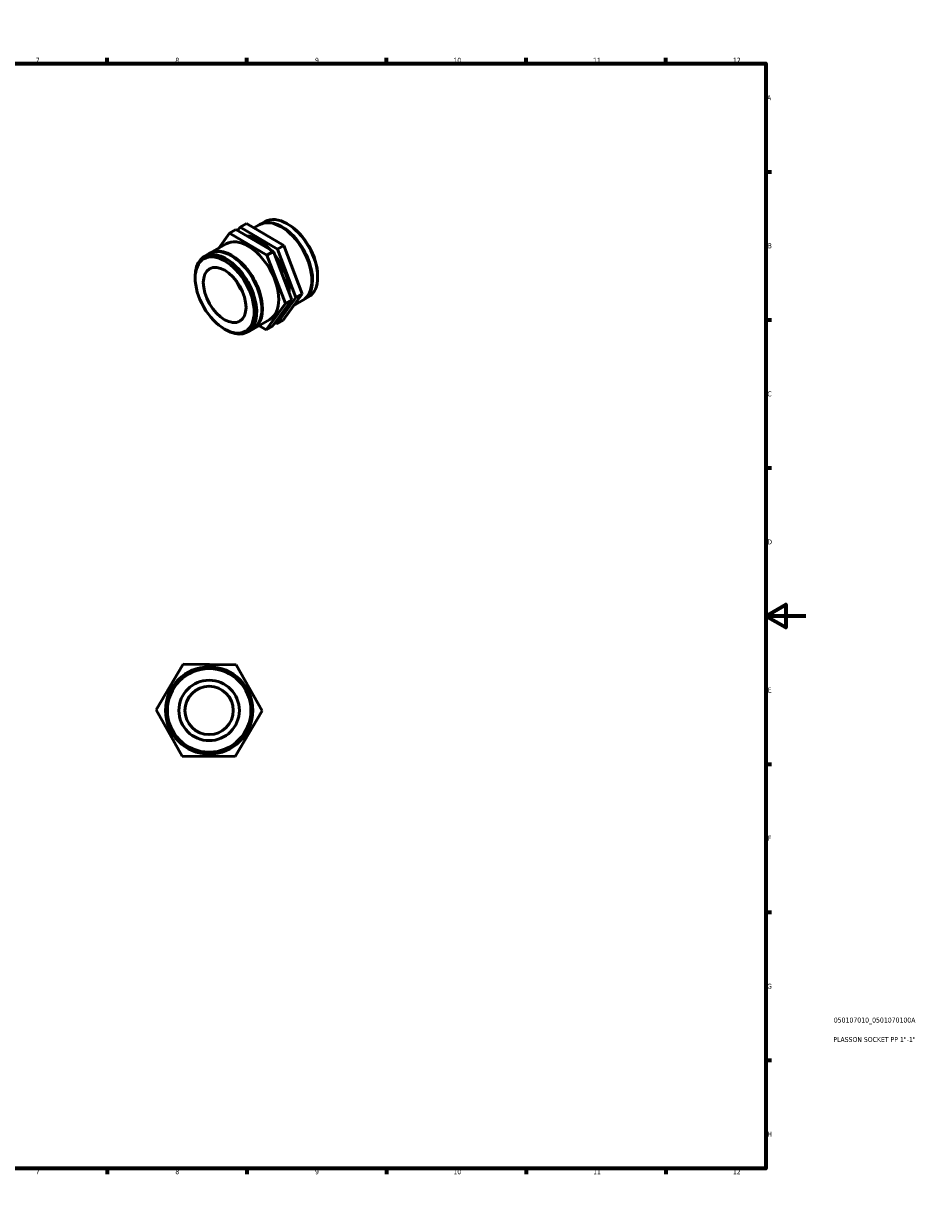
# Model space of a CAD drawing. Header units: millimetres. Extents: x 0 to 897, y 0 to 594.
# Tile 3 of 3: x 449 to 897, y 0 to 594. Entities that reach past the tile are written whole.
import ezdxf

# ---------------------------------------------------------------- set-up
doc = ezdxf.new("R2010")
doc.units = ezdxf.units.MM
for name, color, linetype, lineweight in [('Border (ISO)', 7, 'Continuous', 70), ('Title (ISO)', 7, 'Continuous', 50), ('Visible (ISO)', 7, 'Continuous', 50)]:
    doc.layers.add(name, color=color, linetype=linetype, lineweight=lineweight)
doc.styles.add('Note Text (ISO)', font='tahoma.ttf')

# ---------------------------------------------------------------- blocks, each defined once
blk = doc.blocks.new('Borders Default Border')
at = {"layer": 'Border (ISO)'}
for p, q in [((70.08, 574), (70.08, 576.9)), ((140.17, 574), (140.17, 576.9)), ((210.25, 574), (210.25, 576.9)), ((280.33, 574), (280.33, 576.9)), ((350.42, 574), (350.42, 576.9)), ((490.58, 574), (490.58, 576.9)), ((560.67, 574), (560.67, 576.9)), ((630.75, 574), (630.75, 576.9)), ((700.83, 574), (700.83, 576.9)), ((770.92, 574), (770.92, 576.9)), ((20, 519.75), (17.1, 519.75)), ((821, 519.75), (823.9, 519.75)), ((20, 445.5), (17.1, 445.5)), ((821, 445.5), (823.9, 445.5)), ((20, 371.25), (17.1, 371.25)), ((821, 371.25), (823.9, 371.25)), ((20, 222.75), (17.1, 222.75)), ((821, 222.75), (823.9, 222.75)), ((20, 148.5), (17.1, 148.5)), ((821, 148.5), (823.9, 148.5)), ((20, 74.25), (17.1, 74.25)), ((821, 74.25), (823.9, 74.25)), ((70.08, 20), (70.08, 17.1)), ((140.17, 20), (140.17, 17.1)), ((210.25, 20), (210.25, 17.1)), ((280.33, 20), (280.33, 17.1)), ((350.42, 20), (350.42, 17.1)), ((490.58, 20), (490.58, 17.1)), ((560.67, 20), (560.67, 17.1)), ((630.75, 20), (630.75, 17.1)), ((700.83, 20), (700.83, 17.1)), ((770.92, 20), (770.92, 17.1))]:
    blk.add_line(p, q, dxfattribs=at)
at = {"layer": 'Border (ISO)', "flags": 128}
for points in [[(420.5, 594), (420.5, 574), (414.73, 584), (426.27, 584), (420.5, 574)], [(20, 20), (20, 574), (821, 574), (821, 20), (20, 20)], [(0, 297), (20, 297), (10, 302.77), (10, 291.23), (20, 297)], [(841, 297), (821, 297), (831, 302.77), (831, 291.23), (821, 297)], [(420.5, 0), (420.5, 20), (414.73, 10), (426.27, 10), (420.5, 20)]]:
    blk.add_lwpolyline(points, dxfattribs=at)
at = {"layer": 'Border (ISO)', "color": 232, "true_color": 0xca0064, "char_height": 2.5, "attachment_point": 7, "style": 'Note Text (ISO)'}
for s, insert in [('1', (34.48, 574.4)), ('2', (104.37, 574.4)), ('3', (174.43, 574.35)), ('4', (244.42, 574.4)), ('5', (314.64, 574.35)), ('6', (384.66, 574.35)), ('7', (454.77, 574.4)), ('8', (524.81, 574.34)), ('9', (594.88, 574.35)), ('10', (664.29, 574.35)), ('11', (734.37, 574.4)), ('12', (804.46, 574.4)), ('A', (17.29, 555.62)), ('A', (821.59, 555.62)), ('B', (17.59, 481.37)), ('B', (821.89, 481.37)), ('C', (17.43, 407.08)), ('C', (821.73, 407.08)), ('D', (17.43, 332.88)), ('D', (821.73, 332.88)), ('E', (17.64, 258.63)), ('E', (821.94, 258.63)), ('F', (17.7, 184.38)), ('F', (822, 184.38)), ('G', (17.31, 110.08)), ('G', (821.61, 110.08)), ('H', (17.44, 35.88)), ('H', (821.74, 35.88)), ('1', (34.48, 17.1)), ('2', (104.37, 17.1)), ('3', (174.43, 17.05)), ('4', (244.42, 17.1)), ('5', (314.64, 17.05)), ('6', (384.66, 17.05)), ('7', (454.77, 17.1)), ('8', (524.81, 17.04)), ('9', (594.88, 17.05)), ('10', (664.29, 17.05)), ('11', (734.37, 17.1)), ('12', (804.46, 17.1))]:
    blk.add_mtext(s, dxfattribs=dict(at, insert=insert))
blk = doc.blocks.new('Title Blocks ISO')
at = {"layer": 'Title (ISO)', "color": 232, "true_color": 0xca0064, "style": 'Note Text (ISO)'}
for tag, p in [('PART_NUMBER_001', (34.08, 73.14)), ('DESCRIPTION_001', (33.84, 63.4))]:
    blk.add_attdef(tag, p, '', height=2.5, dxfattribs=at)

msp = doc.modelspace()

# ---------------------------------------------------------------- linework, layer by layer
at = {"layer": 'Visible (ISO)'}
for p, q in [((557.308, 491.955), (560.49, 493.787)), ((560.49, 493.787), (579.268, 482.744)), ((564.201, 491.605), (566.935, 493.18)), ((567.289, 493.383), (569.828, 494.846)), ((581.432, 493.368), (580.792, 493.74)), ((546.625, 481.484), (552.005, 488.901)), ((555.187, 490.733), (552.005, 488.901)), ((552.005, 488.901), (570.783, 477.858)), ((573.965, 479.69), (555.187, 490.733)), ((557.308, 491.955), (556.053, 490.224)), ((576.086, 480.912), (557.308, 491.955)), ((542.186, 478.928), (550.318, 483.611)), ((576.086, 480.912), (579.268, 482.744)), ((579.268, 482.744), (588.485, 458.519)), ((539.293, 477.262), (541.833, 478.724)), ((573.965, 479.69), (570.783, 477.858)), ((570.783, 477.858), (580, 453.632)), ((583.182, 455.465), (573.965, 479.69)), ((585.303, 456.686), (576.086, 480.912)), ((534.747, 466.484), (534.747, 467.224)), ((596.182, 467.754), (596.182, 467.014)), ((588.485, 458.519), (578.924, 445.337)), ((585.303, 456.686), (588.485, 458.519)), ((580, 453.632), (570.439, 440.451)), ((573.621, 442.283), (583.182, 455.465)), ((575.742, 443.505), (585.303, 456.686)), ((583.182, 455.465), (580, 453.632)), ((584.304, 452.754), (588.743, 455.31)), ((589.096, 455.514), (591.636, 456.976)), ((563.994, 441.058), (572.126, 445.741)), ((549.497, 440.87), (550.137, 440.498)), ((561.101, 439.392), (563.64, 440.855)), ((570.439, 440.451), (566.728, 442.633)), ((573.621, 442.283), (570.439, 440.451)), ((574.876, 444.014), (575.742, 443.505)), ((575.742, 443.505), (578.924, 445.337)), ((515.206, 249.935), (528.728, 272.794)), ((528.728, 272.794), (555.284, 272.513)), ((555.284, 272.513), (568.319, 249.373)), ((528.241, 226.796), (515.206, 249.935)), ((568.319, 249.373), (554.798, 226.515)), ((554.798, 226.515), (528.241, 226.796))]:
    msp.add_line(p, q, dxfattribs=at)
for radius in [21.85, 20.941, 15.146, 12.116]:
    msp.add_circle((541.763, 249.654), radius, dxfattribs=at)
for centre, major_axis, start_param, end_param in [((577.839, 474.245), (-10.904, 18.935), 3.1415927, 6.2831853), ((578.192, 474.449), (-10.904, 18.935), 3.1254422, 6.2993357), ((580.732, 475.911), (-10.904, 18.935), 3.1415927, 6.2831853), ((581.374, 476.281), (-10.45, 18.147), 3.9289245, 5.4958534), ((561.222, 464.676), (-10.904, 18.935), 3.1415927, 6.2831853), ((566.525, 467.73), (-10.904, 18.935), 5.0724089, 5.9058721), ((552.737, 459.79), (-10.904, 18.935), 3.1415927, 6.2831853), ((553.09, 459.993), (-10.904, 18.935), 3.1254422, 6.2993357), ((550.197, 458.327), (10.904, -18.935), 5.4958534, 10.2121098), ((566.525, 467.73), (10.904, -18.935), 0.7764586, 1.8242419), ((564.404, 466.508), (-7.558, 13.125), 1.3632955, 1.7782972)]:
    msp.add_ellipse(centre, major_axis=major_axis, ratio=0.5780931, start_param=start_param, end_param=end_param, dxfattribs=at)
for major_axis in [(10.45, -18.147), (7.558, -13.125)]:
    msp.add_ellipse((549.555, 457.957), major_axis=major_axis, ratio=0.5780931, dxfattribs=at)

# ---------------------------------------------------------------- block references
msp.add_blockref('Borders Default Border', (0, 0))
msp.add_blockref('Title Blocks ISO', (821, 20)).add_auto_attribs({'PART_NUMBER_001': '050107010_0501070100A', 'DESCRIPTION_001': 'PLASSON SOCKET PP 1"-1"'})

doc.saveas('drawing.dxf')
